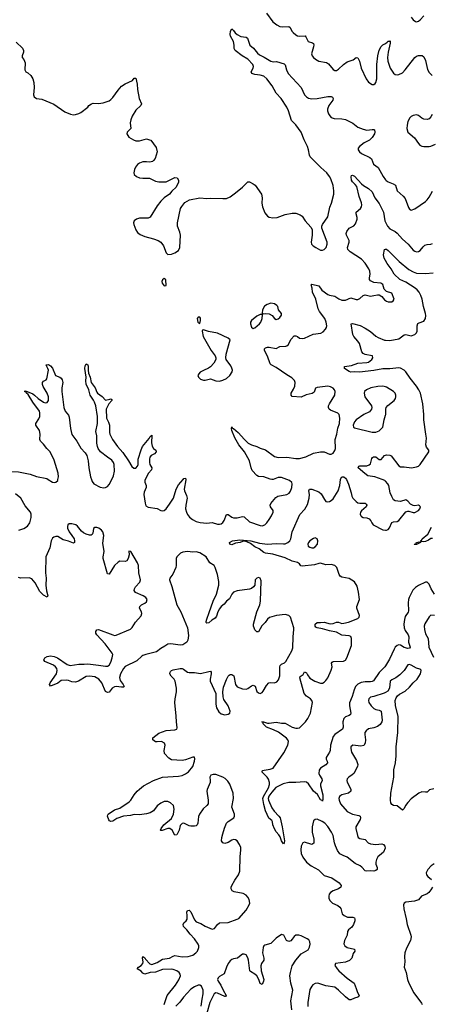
# Model space of a CAD drawing. Header units: inches. Extents: x 884691 to 1028259, y 526745 to 653629.
# Tile 210 of 241: x 1005883 to 1010515, y 614091 to 625176. Entities that reach past the tile are written whole.
import ezdxf

# ---------------------------------------------------------------- set-up
doc = ezdxf.new("R2010")
doc.units = ezdxf.units.IN
doc.header["$MEASUREMENT"] = 0
for name, color, linetype in [('B0601', 7, 'Continuous'), ('B0602', 7, 'Continuous'), ('B0611', 7, 'Continuous'), ('B0612', 7, 'Continuous')]:
    doc.layers.add(name, color=color, linetype=linetype)

msp = doc.modelspace()

# ---------------------------------------------------------------- linework, layer by layer
at = {"layer": 'B0601', "color": 6}
for points, elevation in [([(1006202, 620000), (1006250, 619969), (1006270, 619966), (1006290, 619971), (1006310, 619990), (1006312, 620000)], 2200), ([(1006689, 620000), (1006697, 619977), (1006717, 619950), (1006790, 619912), (1006830, 619907), (1006850, 619910), (1006870, 619921), (1006890, 619943), (1006920, 620000)], 2200), ([(1007296, 620000), (1007291, 619990), (1007292, 619970), (1007306, 619930), (1007306, 619910), (1007284, 619856), (1007281, 619830), (1007293, 619733), (1007304, 619704), (1007330, 619689), (1007430, 619672), (1007470, 619650), (1007490, 619646), (1007510, 619652), (1007530, 619670), (1007570, 619720), (1007615, 619790), (1007644, 619890), (1007670, 619938), (1007722, 620000)], 2200), ([(1007752, 620000), (1007754, 619994), (1007735, 619890), (1007737, 619870), (1007760, 619820), (1007766, 619790), (1007751, 619710), (1007750, 619670), (1007760, 619630), (1007770, 619607), (1007795, 619575), (1007829, 619549), (1007870, 619528), (1007914, 619514), (1007990, 619507), (1008050, 619516), (1008110, 619497), (1008130, 619496), (1008150, 619502), (1008170, 619517), (1008183, 619537), (1008210, 619604), (1008230, 619607), (1008270, 619575), (1008290, 619566), (1008330, 619567), (1008390, 619581), (1008410, 619579), (1008470, 619524), (1008590, 619480), (1008610, 619478), (1008643, 619490), (1008663, 619510), (1008691, 619549), (1008717, 619590), (1008735, 619630), (1008734, 619650), (1008707, 619690), (1008703, 619710), (1008710, 619730), (1008764, 619796), (1008788, 619812), (1008888, 619832), (1008914, 619846), (1008931, 619869), (1008945, 619910), (1008951, 619950), (1008946, 619966), (1008920, 619990), (1008891, 620000)], 2200), ([(1010000, 617903), (1009992, 617890), (1009930, 617828), (1009866, 617734), (1009850, 617724), (1009830, 617720), (1009770, 617722), (1009726, 617714), (1009690, 617697), (1009664, 617670), (1009647, 617633), (1009624, 617556), (1009595, 617485), (1009593, 617450), (1009610, 617370), (1009605, 617355), (1009590, 617343), (1009550, 617328), (1009530, 617307), (1009520, 617270), (1009525, 617210), (1009517, 617190), (1009430, 617130), (1009410, 617106), (1009380, 617010), (1009376, 616950), (1009370, 616930), (1009332, 616870), (1009332, 616850), (1009344, 616830), (1009346, 616810), (1009330, 616786), (1009269, 616751), (1009254, 616726), (1009251, 616690), (1009258, 616670), (1009284, 616630), (1009287, 616610), (1009270, 616570), (1009269, 616550), (1009293, 616450), (1009296, 616404), (1009290, 616380), (1009287, 616387), (1009270, 616394), (1009234, 616454), (1009190, 616490), (1009133, 616573), (1009111, 616591), (1009090, 616596), (1008990, 616588), (1008910, 616589), (1008848, 616572), (1008767, 616533), (1008719, 616481), (1008687, 616433), (1008680, 616410), (1008683, 616390), (1008722, 616302), (1008745, 616265), (1008801, 616210), (1008814, 616190), (1008838, 616090), (1008864, 615930), (1008859, 615910), (1008850, 615897), (1008830, 615932), (1008816, 615976), (1008801, 616001), (1008770, 616034), (1008750, 616065), (1008732, 616110), (1008727, 616147), (1008720, 616160), (1008688, 616188), (1008650, 616270), (1008630, 616339), (1008620, 616410), (1008626, 616430), (1008684, 616530), (1008693, 616567), (1008693, 616590), (1008684, 616624), (1008669, 616649), (1008607, 616710), (1008618, 616722), (1008633, 616727), (1008703, 616737), (1008734, 616750), (1008856, 616924), (1008899, 617010), (1008907, 617050), (1008899, 617070), (1008886, 617086), (1008794, 617154), (1008741, 617181), (1008660, 617210), (1008623, 617250), (1008622, 617262), (1008609, 617271), (1008627, 617273), (1008670, 617258), (1008690, 617257), (1008770, 617269), (1008830, 617256), (1008870, 617255), (1008950, 617211), (1008990, 617200), (1009010, 617199), (1009030, 617205), (1009050, 617221), (1009099, 617270), (1009126, 617310), (1009155, 617370), (1009179, 617490), (1009172, 617510), (1009155, 617530), (1009110, 617559), (1009085, 617590), (1009035, 617765), (1009040, 617780), (1009075, 617805), (1009090, 617834), (1009110, 617823), (1009121, 617801), (1009150, 617763), (1009203, 617730), (1009270, 617707), (1009290, 617708), (1009310, 617717), (1009330, 617735), (1009350, 617767), (1009390, 617853), (1009399, 617890), (1009392, 617930), (1009398, 617942), (1009410, 617950), (1009527, 617953), (1009550, 617965), (1009566, 617990), (1009616, 618130), (1009619, 618210), (1009610, 618232), (1009590, 618240), (1009510, 618248), (1009450, 618279), (1009370, 618296), (1009290, 618319), (1009229, 618329), (1009217, 618337), (1009210, 618350), (1009210, 618371), (1009230, 618389), (1009270, 618389), (1009310, 618395), (1009376, 618376), (1009410, 618378), (1009450, 618394), (1009470, 618393), (1009510, 618380), (1009530, 618382), (1009585, 618395), (1009687, 618433), (1009703, 618450), (1009706, 618470), (1009676, 618550), (1009679, 618570), (1009707, 618650), (1009697, 618730), (1009680, 618800), (1009650, 618848), (1009590, 618885), (1009510, 618900), (1009491, 618911), (1009478, 618930), (1009453, 619010), (1009430, 619033), (1009390, 619043), (1009330, 619039), (1009270, 619056), (1009250, 619055), (1009202, 619038), (1009063, 619023), (1009048, 619028), (1009033, 619050), (1009010, 619065), (1008950, 619081), (1008870, 619119), (1008730, 619157), (1008651, 619170), (1008630, 619179), (1008578, 619218), (1008530, 619242), (1008479, 619279), (1008438, 619298), (1008410, 619304), (1008390, 619302), (1008363, 619290), (1008310, 619283), (1008270, 619265), (1008248, 619270), (1008245, 619290), (1008278, 619310), (1008361, 619321), (1008483, 619310), (1008583, 619283), (1008670, 619271), (1008770, 619280), (1008850, 619274), (1008870, 619277), (1008901, 619290), (1008923, 619310), (1008935, 619330), (1008950, 619410), (1009034, 619606), (1009093, 619667), (1009122, 619718), (1009140, 619790), (1009143, 619830), (1009138, 619870), (1009145, 619890), (1009170, 619891), (1009250, 619861), (1009277, 619837), (1009313, 619773), (1009330, 619751), (1009350, 619748), (1009370, 619753), (1009390, 619763), (1009410, 619783), (1009468, 619872), (1009487, 619933), (1009495, 620000)], 2100), ([(1008735, 620000), (1008730, 619998), (1008719, 620000)], 2200), ([(1009559, 620000), (1009559, 619999), (1009585, 619945), (1009614, 619850), (1009620, 619810), (1009633, 619790), (1009670, 619750), (1009690, 619737), (1009710, 619732), (1009770, 619733), (1009782, 619722), (1009788, 619710), (1009781, 619690), (1009730, 619646), (1009718, 619630), (1009714, 619610), (1009721, 619590), (1009730, 619581), (1009750, 619573), (1009790, 619566), (1009816, 619556), (1009835, 619535), (1009846, 619510), (1009861, 619490), (1009970, 619432), (1010000, 619430)], 2100), ([(1010000, 619979), (1009991, 619990), (1009963, 620000)], 2100), ([(1005872, 619428), (1005930, 619446), (1005970, 619473), (1005995, 619510), (1006012, 619570), (1006012, 619610), (1006005, 619630), (1005944, 619704), (1005896, 619790), (1005837, 619837)], 2200), ([(1007507, 614090), (1007541, 614190), (1007635, 614305), (1007675, 614365), (1007691, 614410), (1007689, 614430), (1007678, 614450), (1007651, 614470), (1007610, 614484), (1007587, 614487), (1007490, 614484), (1007410, 614455), (1007350, 614448), (1007290, 614430), (1007270, 614442), (1007250, 614466), (1007206, 614490), (1007219, 614510), (1007250, 614527), (1007267, 614550), (1007271, 614571), (1007265, 614610), (1007269, 614631), (1007290, 614615), (1007299, 614599), (1007347, 614547), (1007370, 614541), (1007430, 614562), (1007490, 614598), (1007570, 614610), (1007610, 614635), (1007630, 614642), (1007710, 614627), (1007777, 614630), (1007830, 614646), (1007865, 614670), (1007883, 614690), (1007899, 614730), (1007899, 614750), (1007891, 614770), (1007851, 614830), (1007800, 614880), (1007764, 614930), (1007728, 614968), (1007721, 614990), (1007729, 615010), (1007756, 615030), (1007767, 615050), (1007769, 615090), (1007764, 615130), (1007770, 615148), (1007790, 615151), (1007810, 615131), (1007850, 615041), (1007870, 615020), (1007921, 615001), (1007970, 614972), (1008050, 614939), (1008074, 614946), (1008109, 614991), (1008130, 615007), (1008230, 615014), (1008330, 615048), (1008350, 615058), (1008432, 615150), (1008467, 615210), (1008471, 615231), (1008464, 615270), (1008450, 615297), (1008430, 615321), (1008397, 615337), (1008297, 615357), (1008273, 615370), (1008261, 615390), (1008263, 615410), (1008271, 615430), (1008303, 615490), (1008345, 615550), (1008360, 615590), (1008363, 615750), (1008372, 615830), (1008370, 615855), (1008358, 615890), (1008330, 615930), (1008310, 615942), (1008290, 615945), (1008270, 615940), (1008230, 615914), (1008190, 615902), (1008169, 615909), (1008154, 615930), (1008158, 615970), (1008168, 616012), (1008187, 616073), (1008211, 616129), (1008229, 616151), (1008291, 616189), (1008302, 616210), (1008301, 616230), (1008272, 616310), (1008290, 616410), (1008285, 616470), (1008246, 616570), (1008224, 616604), (1008195, 616635), (1008170, 616649), (1008090, 616677), (1008062, 616678), (1008035, 616670), (1008024, 616650), (1008028, 616610), (1008026, 616590), (1007991, 616510), (1007988, 616492), (1008005, 616390), (1008003, 616350), (1007990, 616328), (1007947, 616293), (1007908, 616232), (1007896, 616204), (1007888, 616130), (1007879, 616110), (1007870, 616102), (1007850, 616095), (1007810, 616096), (1007790, 616100), (1007730, 616130), (1007710, 616127), (1007690, 616104), (1007677, 616050), (1007650, 615999), (1007630, 615995), (1007599, 616050), (1007572, 616072), (1007549, 616071), (1007488, 616048), (1007470, 616047), (1007466, 616050), (1007474, 616070), (1007505, 616110), (1007590, 616183), (1007614, 616230), (1007623, 616290), (1007614, 616330), (1007581, 616361), (1007550, 616376), (1007510, 616374), (1007470, 616357), (1007430, 616324), (1007390, 616270), (1007352, 616248), (1007310, 616236), (1007230, 616225), (1007170, 616227), (1007130, 616218), (1007050, 616210), (1006977, 616183), (1006930, 616153), (1006910, 616149), (1006895, 616155), (1006887, 616167), (1006872, 616210), (1006876, 616224), (1006878, 616230), (1006950, 616281), (1007010, 616298), (1007113, 616370), (1007134, 616390), (1007170, 616450), (1007206, 616490), (1007230, 616515), (1007276, 616550), (1007390, 616611), (1007490, 616650), (1007670, 616658), (1007710, 616667), (1007750, 616687), (1007782, 616710), (1007830, 616770), (1007850, 616830), (1007853, 616853), (1007850, 616874), (1007830, 616875), (1007750, 616844), (1007710, 616836), (1007590, 616844), (1007561, 616861), (1007514, 616914), (1007507, 616950), (1007521, 617010), (1007514, 617030), (1007477, 617050), (1007430, 617045), (1007410, 617048), (1007382, 617070), (1007380, 617090), (1007450, 617144), (1007530, 617172), (1007630, 617180), (1007651, 617189), (1007656, 617204), (1007646, 617270), (1007644, 617336), (1007630, 617490), (1007632, 617530), (1007647, 617610), (1007646, 617650), (1007632, 617730), (1007621, 617750), (1007587, 617787), (1007574, 617810), (1007575, 617830), (1007581, 617839), (1007591, 617849), (1007610, 617858), (1007690, 617872), (1007710, 617871), (1007725, 617865), (1007770, 617830), (1007790, 617825), (1007850, 617828), (1007917, 617817), (1008010, 617839), (1008030, 617840), (1008038, 617830), (1008039, 617810), (1008025, 617750), (1008026, 617730), (1008089, 617590), (1008089, 617470), (1008098, 617430), (1008124, 617384), (1008150, 617361), (1008190, 617351), (1008230, 617356), (1008249, 617370), (1008252, 617390), (1008229, 617450), (1008182, 617522), (1008174, 617554), (1008170, 617610), (1008178, 617662), (1008211, 617749), (1008230, 617787), (1008242, 617798), (1008250, 617803), (1008270, 617804), (1008291, 617791), (1008313, 617690), (1008330, 617667), (1008390, 617643), (1008430, 617638), (1008450, 617645), (1008490, 617677), (1008510, 617685), (1008532, 617672), (1008552, 617612), (1008570, 617596), (1008590, 617592), (1008610, 617600), (1008624, 617616), (1008659, 617681), (1008685, 617710), (1008710, 617714), (1008750, 617712), (1008777, 617723), (1008796, 617744), (1008811, 617790), (1008811, 617889), (1008816, 617904), (1008830, 617920), (1008864, 617936), (1008878, 617950), (1008945, 618070), (1008956, 618104), (1008960, 618230), (1008968, 618310), (1008967, 618330), (1008930, 618450), (1008910, 618469), (1008870, 618480), (1008773, 618467), (1008696, 618444), (1008673, 618427), (1008646, 618390), (1008608, 618352), (1008570, 618285), (1008550, 618283), (1008530, 618308), (1008520, 618330), (1008514, 618350), (1008514, 618370), (1008552, 618510), (1008584, 618590), (1008593, 618630), (1008600, 618860), (1008590, 618889), (1008570, 618895), (1008550, 618888), (1008534, 618870), (1008528, 618810), (1008515, 618790), (1008490, 618771), (1008470, 618764), (1008330, 618745), (1008290, 618730), (1008272, 618710), (1008243, 618657), (1008210, 618628), (1008184, 618596), (1008150, 618569), (1008130, 618544), (1008113, 618510), (1008098, 618462), (1008083, 618437), (1008045, 618415), (1008010, 618387), (1007990, 618383), (1007983, 618390), (1007982, 618402), (1007987, 618427), (1008017, 618503), (1008059, 618630), (1008098, 618710), (1008123, 618810), (1008123, 618850), (1008109, 618929), (1008083, 619010), (1008071, 619031), (1008023, 619063), (1007981, 619130), (1007910, 619175), (1007870, 619184), (1007830, 619182), (1007770, 619188), (1007719, 619181), (1007691, 619169), (1007650, 619130), (1007642, 619110), (1007643, 619030), (1007639, 619010), (1007608, 618932), (1007573, 618890), (1007569, 618870), (1007595, 618795), (1007650, 618590), (1007697, 618510), (1007772, 618330), (1007782, 618242), (1007775, 618190), (1007763, 618170), (1007720, 618140), (1007690, 618133), (1007583, 618150), (1007550, 618147), (1007517, 618123), (1007470, 618098), (1007422, 618058), (1007303, 618030), (1007270, 618018), (1007256, 618010), (1007201, 617959), (1007070, 617893), (1007050, 617870), (1007016, 617810), (1007006, 617770), (1007015, 617735), (1007049, 617690), (1007058, 617670), (1007050, 617662), (1007030, 617660), (1006970, 617668), (1006950, 617665), (1006924, 617650), (1006890, 617606), (1006870, 617603), (1006850, 617613), (1006806, 617710), (1006773, 617753), (1006730, 617777), (1006670, 617786), (1006630, 617780), (1006543, 617730), (1006510, 617718), (1006470, 617720), (1006430, 617737), (1006410, 617739), (1006350, 617737), (1006310, 617705), (1006230, 617672), (1006219, 617690), (1006227, 617710), (1006296, 617810), (1006304, 617850), (1006301, 617870), (1006287, 617890), (1006262, 617910), (1006165, 617950), (1006153, 617970), (1006165, 617990), (1006190, 618006), (1006230, 618014), (1006270, 618007), (1006308, 617990), (1006418, 617918), (1006450, 617905), (1006550, 617921), (1006610, 617919), (1006650, 617924), (1006771, 617911), (1006850, 617897), (1006870, 617898), (1006891, 617910), (1006910, 617942), (1006924, 617990), (1006930, 618030), (1006925, 618045), (1006844, 618150), (1006751, 618250), (1006739, 618270), (1006738, 618290), (1006750, 618306), (1006770, 618310), (1006930, 618249), (1006950, 618244), (1006970, 618247), (1007130, 618314), (1007150, 618332), (1007185, 618395), (1007250, 618465), (1007259, 618490), (1007255, 618510), (1007232, 618550), (1007235, 618570), (1007252, 618588), (1007292, 618608), (1007310, 618623), (1007318, 618650), (1007303, 618670), (1007272, 618690), (1007186, 618726), (1007172, 618750), (1007176, 618770), (1007187, 618790), (1007235, 618845), (1007242, 618870), (1007222, 618950), (1007220, 619030), (1007210, 619062), (1007134, 619190), (1007110, 619191), (1007114, 619150), (1007103, 619110), (1007090, 619085), (1007070, 619076), (1007010, 619080), (1006990, 619070), (1006950, 619032), (1006890, 618935), (1006870, 618938), (1006822, 619110), (1006821, 619130), (1006832, 619190), (1006819, 619281), (1006831, 619370), (1006820, 619410), (1006803, 619430), (1006774, 619450), (1006750, 619459), (1006730, 619460), (1006713, 619447), (1006705, 619395), (1006698, 619382), (1006687, 619373), (1006667, 619373), (1006630, 619384), (1006600, 619400), (1006579, 619419), (1006535, 619475), (1006513, 619490), (1006470, 619502), (1006440, 619500), (1006425, 619490), (1006420, 619470), (1006421, 619450), (1006439, 619410), (1006471, 619370), (1006494, 619330), (1006500, 619310), (1006500, 619290), (1006490, 619282), (1006430, 619305), (1006370, 619320), (1006310, 619356), (1006290, 619357), (1006268, 619352), (1006250, 619340), (1006236, 619310), (1006221, 619230), (1006177, 619130), (1006172, 618950), (1006179, 618890), (1006178, 618810), (1006185, 618745), (1006200, 618690), (1006190, 618673), (1006150, 618697), (1006110, 618737), (1006057, 618837), (1006020, 618880), (1005990, 618893), (1005890, 618890), (1005870, 618897)], 2200), ([(1010000, 617601), (1009986, 617594), (1009870, 617556), (1009832, 617548), (1009812, 617530), (1009809, 617510), (1009813, 617490), (1009838, 617450), (1009870, 617421), (1009890, 617412), (1009930, 617403), (1009950, 617390), (1009962, 617290), (1009959, 617270), (1009940, 617240), (1009910, 617219), (1009870, 617204), (1009810, 617192), (1009781, 617170), (1009769, 617150), (1009766, 617130), (1009774, 617070), (1009772, 617030), (1009756, 617004), (1009724, 616996), (1009633, 617007), (1009611, 616990), (1009608, 616970), (1009616, 616930), (1009675, 616835), (1009688, 616790), (1009685, 616770), (1009643, 616690), (1009626, 616674), (1009586, 616650), (1009568, 616630), (1009564, 616610), (1009569, 616591), (1009603, 616530), (1009610, 616510), (1009608, 616490), (1009585, 616470), (1009510, 616450), (1009497, 616443), (1009482, 616430), (1009475, 616410), (1009477, 616390), (1009495, 616350), (1009570, 616262), (1009630, 616233), (1009698, 616218), (1009716, 616210), (1009720, 616190), (1009713, 616170), (1009665, 616090), (1009665, 616070), (1009684, 615990), (1009693, 615970), (1009710, 615959), (1009770, 615948), (1009804, 615910), (1009830, 615899), (1009890, 615889), (1009957, 615898), (1009978, 615890), (1009993, 615870), (1009995, 615850), (1009976, 615804), (1009956, 615784), (1009912, 615750), (1009897, 615723), (1009891, 615690), (1009892, 615670), (1009905, 615630), (1009905, 615610), (1009890, 615597), (1009870, 615590), (1009830, 615594), (1009790, 615590), (1009770, 615595), (1009735, 615635), (1009715, 615650), (1009658, 615678), (1009570, 615746), (1009525, 615765), (1009487, 615787), (1009461, 615821), (1009436, 615876), (1009424, 615910), (1009411, 615990), (1009392, 616030), (1009350, 616093), (1009317, 616130), (1009286, 616150), (1009230, 616175), (1009208, 616172), (1009190, 616155), (1009175, 616090), (1009174, 616030), (1009195, 615950), (1009193, 615907), (1009170, 615892), (1009090, 615915), (1009070, 615908), (1009049, 615870), (1009047, 615830), (1009052, 615790), (1009070, 615748), (1009110, 615693), (1009163, 615650), (1009245, 615606), (1009310, 615541), (1009395, 615515), (1009477, 615457), (1009499, 615430), (1009496, 615410), (1009470, 615392), (1009410, 615370), (1009379, 615350), (1009367, 615330), (1009361, 615310), (1009362, 615282), (1009376, 615256), (1009402, 615230), (1009462, 615202), (1009485, 615185), (1009497, 615170), (1009512, 615110), (1009535, 615090), (1009574, 615074), (1009633, 615073), (1009650, 615066), (1009655, 615050), (1009653, 615030), (1009641, 614990), (1009621, 614959), (1009584, 614930), (1009572, 614910), (1009568, 614870), (1009538, 614810), (1009530, 614771), (1009543, 614750), (1009570, 614731), (1009650, 614711), (1009656, 614690), (1009637, 614663), (1009620, 614610), (1009594, 614586), (1009550, 614566), (1009436, 614550), (1009430, 614530), (1009454, 614490), (1009474, 614470), (1009567, 614387), (1009649, 614329), (1009671, 614271), (1009683, 614223), (1009702, 614190), (1009699, 614181), (1009690, 614170), (1009650, 614162), (1009610, 614141), (1009590, 614143), (1009550, 614175), (1009472, 614252), (1009430, 614283), (1009330, 614299), (1009250, 614327), (1009230, 614330), (1009210, 614326), (1009183, 614310), (1009170, 614297), (1009150, 614258), (1009125, 614110), (1009125, 614065)], 2200), ([(1008944, 614030), (1008935, 614130), (1008956, 614250), (1008936, 614330), (1008924, 614410), (1008930, 614450), (1008950, 614525), (1008991, 614590), (1009050, 614659), (1009130, 614706), (1009144, 614736), (1009151, 614770), (1009150, 614793), (1009136, 614816), (1009117, 614830), (1009050, 614863), (1009023, 614870), (1008990, 614869), (1008970, 614856), (1008950, 614824), (1008934, 614806), (1008910, 614798), (1008887, 614810), (1008854, 614870), (1008830, 614876), (1008770, 614836), (1008710, 614776), (1008643, 614757), (1008632, 614748), (1008622, 614730), (1008614, 614670), (1008630, 614610), (1008629, 614590), (1008603, 614550), (1008595, 614525), (1008602, 614470), (1008630, 614370), (1008628, 614350), (1008610, 614313), (1008590, 614326), (1008576, 614370), (1008551, 614411), (1008530, 614430), (1008480, 614460), (1008472, 614470), (1008456, 614590), (1008450, 614616), (1008430, 614650), (1008410, 614656), (1008390, 614654), (1008374, 614646), (1008334, 614610), (1008290, 614604), (1008270, 614595), (1008250, 614579), (1008230, 614550), (1008210, 614510), (1008185, 614435), (1008130, 614403), (1008117, 614390), (1008110, 614370), (1008115, 614350), (1008146, 614306), (1008171, 614250), (1008208, 614190), (1008199, 614181), (1008190, 614181), (1008110, 614218), (1008090, 614220), (1008070, 614208), (1008024, 614110), (1007987, 613990)], 2200), ([(1007926, 614070), (1007936, 614150), (1007949, 614210), (1007947, 614250), (1007930, 614294), (1007910, 614305), (1007890, 614305), (1007850, 614289), (1007810, 614260), (1007727, 614170), (1007686, 614114), (1007641, 614070)], 2200)]:
    msp.add_lwpolyline(points, dxfattribs=dict(at, elevation=elevation))
at = {"layer": 'B0601', "color": 6, "elevation": 2100}
msp.add_lwpolyline([(1009210, 619341), (1009190, 619337), (1009150, 619310), (1009132, 619290), (1009125, 619270), (1009130, 619250), (1009150, 619236), (1009170, 619230), (1009190, 619231), (1009210, 619242), (1009233, 619270), (1009239, 619310), (1009230, 619332)], close=True, dxfattribs=at)
at = {"layer": 'B0602', "color": 6}
for points, elevation in [([(1008661, 625250), (1008733, 625153), (1008776, 625116), (1008810, 625098), (1008835, 625095), (1008910, 625100), (1008926, 625086), (1008947, 625047), (1008960, 625030), (1008990, 625005), (1009010, 624995), (1009030, 624991), (1009094, 624994), (1009104, 624984), (1009130, 624932), (1009177, 624917), (1009189, 624909), (1009192, 624892), (1009189, 624870), (1009168, 624790), (1009174, 624770), (1009188, 624750), (1009211, 624730), (1009250, 624710), (1009334, 624694), (1009357, 624677), (1009410, 624615), (1009430, 624602), (1009450, 624603), (1009470, 624617), (1009528, 624672), (1009570, 624700), (1009637, 624723), (1009670, 624750), (1009690, 624747), (1009708, 624708), (1009725, 624630), (1009782, 624510), (1009810, 624472), (1009850, 624446), (1009870, 624446), (1009882, 624458), (1009891, 624470), (1009902, 624510), (1009901, 624670), (1009912, 624770), (1009929, 624831), (1009950, 624873), (1009969, 624891), (1010000, 624909)], 2400), ([(1005844, 624924), (1005915, 624855), (1005926, 624830), (1005925, 624810), (1005911, 624770), (1005911, 624751), (1005930, 624726), (1005945, 624690), (1005939, 624610), (1005951, 624590), (1005976, 624576), (1006008, 624548), (1006032, 624510), (1006041, 624470), (1006046, 624414), (1006039, 624330), (1006046, 624306), (1006070, 624290), (1006130, 624282), (1006266, 624226), (1006390, 624140), (1006454, 624114), (1006490, 624106), (1006510, 624108), (1006550, 624119), (1006570, 624130), (1006648, 624190), (1006662, 624210), (1006690, 624230), (1006710, 624237), (1006770, 624232), (1006822, 624238), (1006890, 624262), (1006910, 624277), (1006930, 624300), (1006990, 624382), (1007030, 624426), (1007070, 624452), (1007153, 624490), (1007170, 624516), (1007190, 624518), (1007206, 624450), (1007209, 624390), (1007228, 624290), (1007252, 624230), (1007247, 624210), (1007190, 624158), (1007147, 624090), (1007132, 624050), (1007126, 624014), (1007134, 623950), (1007093, 623910), (1007089, 623889), (1007112, 623852), (1007162, 623822), (1007190, 623813), (1007230, 623812), (1007310, 623833), (1007345, 623825), (1007358, 623818), (1007418, 623738), (1007430, 623690), (1007406, 623614), (1007390, 623589), (1007379, 623581), (1007348, 623572), (1007310, 623576), (1007270, 623574), (1007230, 623560), (1007210, 623547), (1007185, 623515), (1007174, 623490), (1007167, 623450), (1007172, 623432), (1007196, 623410), (1007230, 623395), (1007270, 623390), (1007313, 623393), (1007342, 623390), (1007410, 623357), (1007450, 623351), (1007530, 623351), (1007630, 623399), (1007654, 623394), (1007671, 623370), (1007670, 623348), (1007643, 623290), (1007594, 623246), (1007568, 623210), (1007510, 623171), (1007470, 623131), (1007430, 623082), (1007350, 622952), (1007330, 622943), (1007230, 622942), (1007199, 622930), (1007170, 622910), (1007162, 622890), (1007166, 622870), (1007189, 622809), (1007210, 622779), (1007239, 622759), (1007290, 622734), (1007390, 622710), (1007441, 622690), (1007470, 622673), (1007503, 622630), (1007531, 622551), (1007550, 622531), (1007590, 622536), (1007630, 622550), (1007670, 622578), (1007686, 622610), (1007691, 622750), (1007684, 622784), (1007658, 622850), (1007659, 622890), (1007694, 623050), (1007706, 623074), (1007743, 623117), (1007766, 623134), (1007794, 623146), (1007910, 623172), (1007990, 623164), (1008028, 623168), (1008170, 623161), (1008210, 623164), (1008250, 623183), (1008310, 623226), (1008389, 623290), (1008439, 623341), (1008450, 623349), (1008470, 623349), (1008510, 623329), (1008532, 623312), (1008605, 623210), (1008611, 623170), (1008607, 623110), (1008615, 623070), (1008643, 623003), (1008670, 622965), (1008692, 622952), (1008730, 622944), (1008779, 622950), (1008870, 622984), (1008950, 622996), (1008990, 622996), (1009040, 622980), (1009063, 622963), (1009096, 622910), (1009161, 622841), (1009174, 622814), (1009175, 622750), (1009162, 622670), (1009168, 622648), (1009186, 622630), (1009216, 622610), (1009270, 622582), (1009290, 622580), (1009310, 622587), (1009332, 622610), (1009344, 622650), (1009343, 622670), (1009285, 622830), (1009283, 622850), (1009289, 622870), (1009350, 622958), (1009374, 623066), (1009392, 623110), (1009418, 623210), (1009420, 623250), (1009410, 623310), (1009385, 623385), (1009371, 623411), (1009341, 623450), (1009272, 623512), (1009153, 623633), (1009144, 623650), (1009135, 623710), (1009123, 623750), (1009083, 623823), (1009049, 623910), (1008992, 623992), (1008941, 624041), (1008908, 624150), (1008889, 624190), (1008827, 624290), (1008771, 624350), (1008725, 624430), (1008663, 624510), (1008630, 624540), (1008590, 624553), (1008530, 624560), (1008495, 624570), (1008487, 624590), (1008510, 624630), (1008514, 624650), (1008507, 624670), (1008452, 624732), (1008387, 624770), (1008307, 624830), (1008296, 624850), (1008298, 624890), (1008290, 624930), (1008256, 624990), (1008250, 625010), (1008255, 625045), (1008270, 625071), (1008290, 625053), (1008307, 625027), (1008330, 625009), (1008370, 624987), (1008430, 624978), (1008447, 624967), (1008472, 624890), (1008514, 624854), (1008558, 624798), (1008580, 624780), (1008634, 624754), (1008710, 624708), (1008738, 624702), (1008774, 624706), (1008859, 624679), (1008869, 624669), (1008885, 624610), (1008906, 624570), (1009052, 624412), (1009090, 624330), (1009110, 624308), (1009134, 624294), (1009170, 624286), (1009230, 624290), (1009350, 624312), (1009390, 624311), (1009403, 624303), (1009411, 624290), (1009406, 624270), (1009362, 624210), (1009348, 624170), (1009348, 624148), (1009357, 624117), (1009372, 624092), (1009390, 624076), (1009423, 624063), (1009510, 624059), (1009550, 624051), (1009631, 624011), (1009690, 623967), (1009750, 623942), (1009790, 623933), (1009850, 623940), (1009870, 623940), (1009875, 623935), (1009880, 623910), (1009875, 623890), (1009851, 623850), (1009819, 623821), (1009761, 623790), (1009707, 623750), (1009691, 623730), (1009692, 623710), (1009707, 623690), (1009731, 623670), (1009824, 623624), (1009841, 623610), (1009865, 623550), (1009919, 623510), (1009973, 623410), (1010000, 623373)], 2300), ([(1010000, 622127), (1009983, 622143), (1009970, 622195), (1009948, 622208), (1009870, 622219), (1009830, 622235), (1009819, 622250), (1009819, 622270), (1009828, 622310), (1009823, 622343), (1009811, 622370), (1009770, 622433), (1009730, 622478), (1009602, 622562), (1009576, 622590), (1009572, 622610), (1009591, 622670), (1009592, 622690), (1009560, 622750), (1009557, 622770), (1009563, 622790), (1009590, 622830), (1009644, 622856), (1009663, 622877), (1009680, 622930), (1009680, 622950), (1009669, 622990), (1009671, 623010), (1009717, 623050), (1009728, 623070), (1009732, 623090), (1009730, 623114), (1009705, 623185), (1009676, 623296), (1009660, 623320), (1009630, 623350), (1009619, 623370), (1009613, 623407), (1009619, 623421), (1009630, 623427), (1009650, 623416), (1009729, 623329), (1009752, 623310), (1009810, 623276), (1009850, 623236), (1009880, 623170), (1009928, 623108), (1009979, 623010), (1009993, 622910), (1010000, 622897)], 2200), ([(1010000, 622464), (1009986, 622490), (1009979, 622530), (1009990, 622590), (1010000, 622591)], 2100), ([(1008719, 620000), (1008703, 620003), (1008630, 620030), (1008570, 620033), (1008550, 620046), (1008500, 620100), (1008487, 620130), (1008468, 620210), (1008412, 620310), (1008349, 620390), (1008303, 620470), (1008270, 620550), (1008266, 620574), (1008270, 620593), (1008279, 620579), (1008290, 620575), (1008342, 620530), (1008412, 620450), (1008454, 620410), (1008490, 620388), (1008550, 620371), (1008591, 620351), (1008650, 620333), (1008750, 620260), (1008790, 620248), (1008890, 620249), (1008990, 620237), (1009030, 620236), (1009104, 620256), (1009190, 620297), (1009270, 620310), (1009310, 620309), (1009370, 620285), (1009390, 620286), (1009410, 620297), (1009430, 620324), (1009437, 620350), (1009435, 620450), (1009453, 620510), (1009464, 620576), (1009481, 620630), (1009485, 620690), (1009479, 620730), (1009465, 620745), (1009379, 620779), (1009365, 620790), (1009357, 620810), (1009359, 620830), (1009369, 620850), (1009430, 620950), (1009434, 620990), (1009426, 621010), (1009410, 621027), (1009382, 621042), (1009350, 621049), (1009230, 621036), (1009212, 621028), (1009197, 620983), (1009174, 620966), (1009108, 620952), (1009050, 620928), (1008950, 620932), (1008937, 620950), (1008939, 620970), (1008965, 621015), (1008979, 621050), (1008983, 621090), (1008974, 621114), (1008944, 621144), (1008890, 621176), (1008770, 621262), (1008713, 621290), (1008701, 621301), (1008670, 621388), (1008637, 621450), (1008638, 621470), (1008650, 621481), (1008672, 621488), (1008690, 621489), (1008770, 621474), (1008810, 621495), (1008879, 621501), (1008890, 621504), (1008903, 621517), (1008939, 621581), (1008970, 621616), (1008990, 621618), (1009010, 621609), (1009030, 621591), (1009070, 621585), (1009090, 621590), (1009184, 621636), (1009273, 621647), (1009298, 621662), (1009325, 621690), (1009336, 621710), (1009340, 621730), (1009332, 621770), (1009316, 621810), (1009256, 621890), (1009241, 621921), (1009215, 622030), (1009177, 622110), (1009173, 622153), (1009162, 622190), (1009170, 622199), (1009250, 622179), (1009285, 622130), (1009350, 622083), (1009370, 622073), (1009430, 622063), (1009473, 622033), (1009510, 622019), (1009550, 622017), (1009610, 622043), (1009670, 622024), (1009690, 622027), (1009710, 622037), (1009750, 622072), (1009770, 622079), (1009830, 622065), (1009868, 622069), (1009910, 622080), (1009930, 622079), (1009959, 622059), (1009990, 622021), (1010000, 622013)], 2200), ([(1010000, 621245), (1009970, 621244), (1009870, 621227), (1009706, 621206), (1009650, 621212), (1009610, 621209), (1009590, 621214), (1009539, 621250), (1009538, 621270), (1009617, 621283), (1009690, 621308), (1009790, 621317), (1009810, 621322), (1009846, 621350), (1009859, 621370), (1009855, 621390), (1009850, 621393), (1009770, 621407), (1009750, 621419), (1009735, 621435), (1009707, 621530), (1009690, 621557), (1009642, 621610), (1009633, 621630), (1009612, 621750), (1009630, 621755), (1009713, 621733), (1009770, 621704), (1009830, 621665), (1009892, 621612), (1009917, 621597), (1009990, 621568), (1010000, 621567)], 2100), ([(1006312, 620000), (1006320, 620030), (1006317, 620070), (1006270, 620218), (1006225, 620310), (1006187, 620347), (1006150, 620397), (1006117, 620430), (1006109, 620450), (1006113, 620510), (1006107, 620550), (1006064, 620610), (1006066, 620630), (1006098, 620682), (1006108, 620710), (1006111, 620750), (1006105, 620770), (1006030, 620871), (1005977, 620957), (1005959, 620970), (1005959, 620979), (1005938, 620990), (1005944, 620996), (1005968, 620990), (1006030, 620963), (1006051, 620950), (1006090, 620912), (1006150, 620869), (1006170, 620862), (1006193, 620867), (1006206, 620890), (1006205, 620930), (1006190, 620970), (1006146, 621046), (1006140, 621070), (1006141, 621090), (1006150, 621108), (1006179, 621121), (1006189, 621131), (1006207, 621230), (1006201, 621250), (1006187, 621270), (1006179, 621290), (1006207, 621293), (1006230, 621279), (1006250, 621252), (1006286, 621170), (1006335, 621150), (1006350, 621139), (1006361, 621121), (1006367, 621090), (1006357, 621030), (1006356, 620990), (1006379, 620810), (1006396, 620770), (1006430, 620724), (1006440, 620700), (1006453, 620573), (1006470, 620506), (1006526, 620430), (1006570, 620353), (1006621, 620301), (1006640, 620270), (1006655, 620210), (1006661, 620130), (1006679, 620030), (1006689, 620000)], 2200), ([(1006920, 620000), (1006940, 620040), (1006948, 620092), (1006946, 620170), (1006939, 620190), (1006918, 620218), (1006869, 620249), (1006792, 620310), (1006767, 620347), (1006758, 620370), (1006751, 620410), (1006751, 620490), (1006738, 620538), (1006758, 620630), (1006759, 620710), (1006738, 620830), (1006726, 620870), (1006714, 620894), (1006675, 620950), (1006662, 621010), (1006630, 621072), (1006627, 621110), (1006631, 621151), (1006614, 621250), (1006620, 621280), (1006630, 621302), (1006650, 621291), (1006655, 621275), (1006653, 621230), (1006656, 621196), (1006675, 621150), (1006687, 621090), (1006733, 621033), (1006750, 620982), (1006760, 620970), (1006812, 620932), (1006850, 620892), (1006898, 620902), (1006910, 620908), (1006919, 620899), (1006920, 620890), (1006887, 620853), (1006856, 620790), (1006858, 620690), (1006883, 620643), (1006893, 620610), (1006893, 620530), (1006898, 620510), (1006927, 620450), (1006983, 620370), (1007043, 620303), (1007109, 620209), (1007144, 620144), (1007166, 620126), (1007190, 620127), (1007210, 620150), (1007216, 620170), (1007216, 620230), (1007248, 620332), (1007265, 620370), (1007338, 620462), (1007350, 620485), (1007370, 620497), (1007367, 620413), (1007373, 620373), (1007389, 620349), (1007413, 620330), (1007418, 620310), (1007398, 620290), (1007364, 620270), (1007349, 620250), (1007343, 620230), (1007344, 620190), (1007349, 620170), (1007368, 620130), (1007367, 620110), (1007333, 620070), (1007296, 620000)], 2200), ([(1010000, 621041), (1009970, 621050), (1009913, 621047), (1009836, 621030), (1009787, 621010), (1009765, 620990), (1009760, 620970), (1009769, 620930), (1009841, 620830), (1009846, 620810), (1009842, 620790), (1009818, 620762), (1009757, 620730), (1009670, 620670), (1009650, 620648), (1009635, 620610), (1009640, 620590), (1009650, 620582), (1009850, 620534), (1009890, 620532), (1009930, 620549), (1009970, 620590), (1009985, 620670), (1010000, 620722)], 2200), ([(1009963, 620000), (1009879, 620030), (1009802, 620042), (1009766, 620066), (1009694, 620130), (1009699, 620150), (1009710, 620154), (1009790, 620154), (1009817, 620163), (1009830, 620175), (1009845, 620235), (1009853, 620248), (1009865, 620255), (1009890, 620254), (1009930, 620224), (1009950, 620223), (1009989, 620271), (1010000, 620274)], 2100), ([(1005307, 620000), (1005390, 620017), (1005470, 620028), (1005550, 620029), (1005590, 620035), (1005624, 620056), (1005634, 620070), (1005650, 620114), (1005670, 620122), (1005710, 620101), (1005750, 620089), (1005870, 620086), (1006001, 620061), (1006070, 620033), (1006189, 620009), (1006202, 620000)], 2200), ([(1007722, 620000), (1007730, 620010), (1007750, 620013), (1007752, 620000)], 2200), ([(1008891, 620000), (1008830, 620021), (1008790, 620023), (1008735, 620000)], 2200), ([(1009495, 620000), (1009495, 620005), (1009510, 620028), (1009530, 620029), (1009550, 620015), (1009559, 620000)], 2100)]:
    msp.add_lwpolyline(points, dxfattribs=dict(at, elevation=elevation))
at = {"layer": 'B0602', "color": 6, "elevation": 2300}
for points in [[(1007510, 622264), (1007490, 622249), (1007483, 622230), (1007485, 622210), (1007510, 622181), (1007530, 622182), (1007526, 622246)], [(1008710, 621985), (1008669, 621971), (1008638, 621950), (1008615, 621910), (1008611, 621871), (1008625, 621865), (1008652, 621868), (1008690, 621864), (1008725, 621845), (1008750, 621810), (1008770, 621802), (1008790, 621807), (1008810, 621824), (1008828, 621850), (1008830, 621870), (1008796, 621910), (1008787, 621947), (1008778, 621958), (1008750, 621976)], [(1008610, 621866), (1008604, 621856), (1008590, 621856), (1008550, 621837), (1008490, 621790), (1008480, 621770), (1008479, 621750), (1008490, 621714), (1008510, 621700), (1008530, 621708), (1008582, 621750), (1008598, 621770), (1008611, 621811), (1008615, 621855)], [(1007910, 621828), (1007890, 621828), (1007881, 621810), (1007887, 621770), (1007910, 621754), (1007917, 621790), (1007917, 621817)], [(1007950, 621684), (1007941, 621679), (1007936, 621670), (1007948, 621610), (1008038, 621450), (1008084, 621390), (1008092, 621370), (1008090, 621350), (1008068, 621310), (1008030, 621269), (1008008, 621252), (1007950, 621228), (1007913, 621207), (1007898, 621190), (1007889, 621170), (1007895, 621150), (1007916, 621130), (1007950, 621118), (1007970, 621118), (1008030, 621133), (1008090, 621110), (1008130, 621108), (1008170, 621116), (1008210, 621137), (1008246, 621170), (1008273, 621210), (1008277, 621230), (1008272, 621252), (1008259, 621279), (1008207, 621350), (1008202, 621370), (1008206, 621410), (1008252, 621572), (1008229, 621590), (1008110, 621646), (1008007, 621667)]]:
    msp.add_lwpolyline(points, close=True, dxfattribs=at)
at = {"layer": 'B0611', "color": 6}
for points, elevation in [([(1010000, 619430), (1010010, 619429), (1010030, 619438), (1010046, 619454), (1010070, 619514), (1010090, 619524), (1010130, 619528), (1010150, 619537), (1010230, 619635), (1010250, 619644), (1010263, 619643), (1010310, 619628), (1010330, 619629), (1010370, 619652), (1010385, 619670), (1010393, 619690), (1010384, 619704), (1010372, 619710), (1010330, 619704), (1010310, 619707), (1010283, 619723), (1010250, 619756), (1010230, 619769), (1010170, 619753), (1010110, 619759), (1010091, 619771), (1010070, 619807), (1010054, 619850), (1010036, 619930), (1010025, 619950), (1010000, 619979)], 2100), ([(1010530, 619335), (1010510, 619336), (1010483, 619317), (1010450, 619303), (1010430, 619298), (1010400, 619300), (1010395, 619310), (1010406, 619314), (1010412, 619330), (1010476, 619384), (1010516, 619464)], 2000), ([(1010550, 618710), (1010513, 618770), (1010490, 618821), (1010470, 618842), (1010450, 618842), (1010370, 618805), (1010338, 618782), (1010308, 618752), (1010265, 618670), (1010258, 618650), (1010254, 618610), (1010260, 618520), (1010255, 618505), (1010223, 618457), (1010215, 618425), (1010208, 618370), (1010210, 618330), (1010221, 618301), (1010256, 618250), (1010264, 618230), (1010260, 618170), (1010278, 618110), (1010270, 618099), (1010250, 618096), (1010210, 618109), (1010170, 618133), (1010150, 618137), (1010130, 618130), (1010110, 618111), (1010097, 618090), (1010044, 617976), (1010000, 617903)], 2100), ([(1010550, 618467), (1010510, 618471), (1010490, 618454), (1010444, 618376), (1010436, 618350), (1010437, 618310), (1010450, 618263), (1010479, 618210), (1010489, 618110), (1010540, 618000)], 2200), ([(1010542, 616518), (1010494, 616506), (1010470, 616481), (1010450, 616478), (1010410, 616483), (1010375, 616470), (1010290, 616403), (1010250, 616365), (1010224, 616330), (1010210, 616296), (1010190, 616276), (1010130, 616325), (1010090, 616330), (1010070, 616339), (1010061, 616361), (1010057, 616390), (1010060, 616470), (1010095, 616650), (1010093, 616730), (1010112, 616810), (1010119, 616890), (1010119, 616990), (1010137, 617150), (1010142, 617330), (1010114, 617454), (1010109, 617510), (1010119, 617541), (1010136, 617564), (1010159, 617581), (1010222, 617618), (1010270, 617663), (1010310, 617710), (1010358, 617750), (1010392, 617810), (1010401, 617850), (1010398, 617858), (1010386, 617866), (1010350, 617877), (1010290, 617911), (1010270, 617917), (1010250, 617914), (1010209, 617851), (1010160, 617800), (1010115, 617765), (1010070, 617743), (1010054, 617730), (1010046, 617650), (1010025, 617615), (1010000, 617601)], 2200), ([(1010547, 615673), (1010514, 615650), (1010476, 615610), (1010459, 615570), (1010463, 615550), (1010478, 615530), (1010516, 615496)], 2300), ([(1010528, 615410), (1010510, 615381), (1010488, 615350), (1010470, 615336), (1010404, 615310), (1010372, 615268), (1010328, 615252), (1010230, 615243), (1010211, 615230), (1010204, 615210), (1010206, 615166), (1010234, 615054), (1010244, 614990), (1010284, 614870), (1010287, 614850), (1010280, 614810), (1010238, 614722), (1010219, 614670), (1010214, 614630), (1010216, 614570), (1010211, 614510), (1010232, 614450), (1010248, 614370), (1010261, 614330), (1010320, 614220), (1010406, 614106), (1010411, 614090)], 2300)]:
    msp.add_lwpolyline(points, dxfattribs=dict(at, elevation=elevation))
at = {"layer": 'B0611', "color": 6, "elevation": 2000}
msp.add_lwpolyline([(1010327, 619267), (1010322, 619270), (1010345, 619275), (1010345, 619285), (1010352, 619292), (1010378, 619298), (1010388, 619292), (1010398, 619298), (1010392, 619290), (1010350, 619268)], close=True, dxfattribs=at)
at = {"layer": 'B0612', "color": 6}
for points, elevation in [([(1010290, 625204), (1010310, 625175), (1010336, 625156), (1010350, 625153), (1010370, 625159), (1010390, 625174), (1010430, 625219)], 2500), ([(1010000, 624909), (1010019, 624921), (1010030, 624933), (1010045, 624935), (1010050, 624941), (1010054, 624930), (1010053, 624910), (1010028, 624812), (1010022, 624750), (1010025, 624710), (1010052, 624630), (1010090, 624575), (1010110, 624560), (1010130, 624556), (1010150, 624560), (1010190, 624579), (1010222, 624610), (1010330, 624750), (1010350, 624765), (1010370, 624772), (1010412, 624772), (1010430, 624757), (1010450, 624718), (1010474, 624614), (1010490, 624581), (1010526, 624546)], 2400), ([(1010526, 624110), (1010510, 624081), (1010490, 624059), (1010470, 624051), (1010430, 624056), (1010407, 624067), (1010370, 624097), (1010350, 624103), (1010310, 624097), (1010290, 624087), (1010272, 624070), (1010250, 624030), (1010242, 623990), (1010240, 623950), (1010250, 623910), (1010327, 623847), (1010370, 623781), (1010385, 623765), (1010410, 623752), (1010430, 623749), (1010490, 623748), (1010510, 623753), (1010564, 623776)], 2400), ([(1010000, 623373), (1010006, 623366), (1010030, 623350), (1010088, 623328), (1010111, 623311), (1010133, 623250), (1010200, 623190), (1010222, 623162), (1010260, 623060), (1010270, 623043), (1010278, 623038), (1010290, 623033), (1010330, 623046), (1010450, 623130), (1010470, 623149), (1010490, 623176), (1010530, 623247)], 2300), ([(1010000, 622897), (1010024, 622850), (1010050, 622823), (1010110, 622790), (1010130, 622773), (1010190, 622704), (1010255, 622650), (1010310, 622583), (1010329, 622569), (1010350, 622564), (1010370, 622566), (1010390, 622579), (1010422, 622618), (1010443, 622637), (1010470, 622644), (1010510, 622647), (1010530, 622658)], 2200), ([(1010000, 622591), (1010010, 622591), (1010030, 622578), (1010153, 622453), (1010264, 622364), (1010310, 622337), (1010350, 622322), (1010450, 622319), (1010535, 622325)], 2100), ([(1010000, 621567), (1010050, 621563), (1010150, 621583), (1010210, 621628), (1010230, 621631), (1010290, 621618), (1010329, 621631), (1010347, 621650), (1010355, 621670), (1010358, 621730), (1010365, 621755), (1010377, 621763), (1010430, 621781), (1010449, 621811), (1010453, 621847), (1010450, 621867), (1010426, 621946), (1010411, 622030), (1010398, 622070), (1010377, 622110), (1010356, 622136), (1010334, 622154), (1010230, 622222), (1010163, 622250), (1010096, 622310), (1010064, 622370), (1010018, 622430), (1010000, 622464)], 2100), ([(1010000, 622013), (1010010, 622006), (1010030, 621998), (1010070, 621999), (1010088, 622010), (1010096, 622030), (1010070, 622097), (1010010, 622117), (1010000, 622127)], 2200), ([(1010000, 620274), (1010010, 620277), (1010050, 620273), (1010065, 620265), (1010150, 620153), (1010170, 620143), (1010210, 620142), (1010291, 620129), (1010350, 620142), (1010370, 620151), (1010391, 620170), (1010488, 620310), (1010488, 620330), (1010463, 620363), (1010455, 620390), (1010463, 620463), (1010453, 620510), (1010433, 620670), (1010432, 620730), (1010419, 620850), (1010392, 620970), (1010375, 621010), (1010350, 621051), (1010279, 621139), (1010230, 621210), (1010210, 621229), (1010170, 621251), (1010150, 621255), (1010050, 621245), (1010000, 621245)], 2100), ([(1010000, 620722), (1010002, 620730), (1010003, 620790), (1010009, 620810), (1010026, 620834), (1010099, 620890), (1010112, 620910), (1010118, 620930), (1010117, 620950), (1010110, 620970), (1010091, 620991), (1010010, 621038), (1010000, 621041)], 2200)]:
    msp.add_lwpolyline(points, dxfattribs=dict(at, elevation=elevation))

doc.saveas('drawing.dxf')
